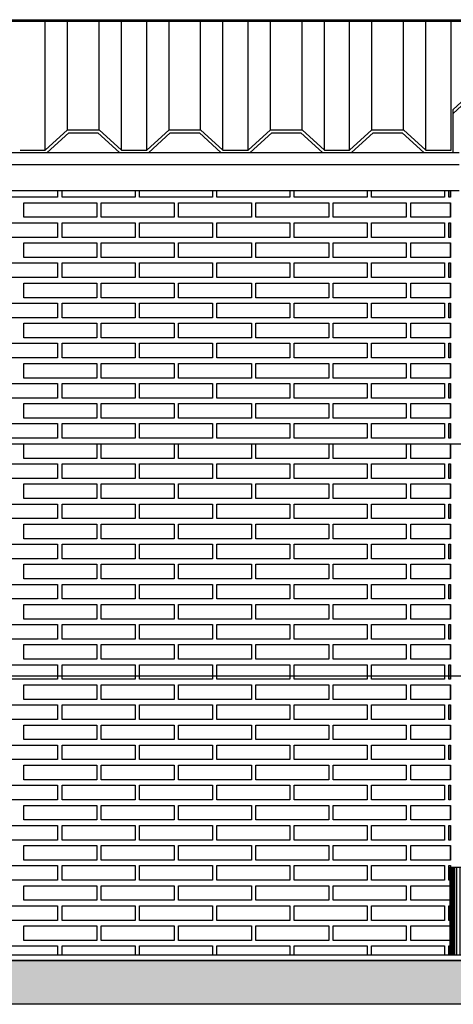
# Model space of a CAD drawing. Header units: millimetres. Extents: x 201 to 840, y 135 to 685.
# Tile 54 of 219: x 315.75 to 317.23, y 164.3 to 167.68. Entities that reach past the tile are written whole.
import ezdxf

# ---------------------------------------------------------------- set-up
doc = ezdxf.new("R2010")
doc.units = ezdxf.units.MM
doc.layers.add('001', color=1, linetype='Continuous', lineweight=5)
for name, color, linetype in [('01', 1, 'Continuous'), ('03', 3, 'Continuous'), ('04', 4, 'Continuous'), ('06', 5, 'Continuous'), ('10', 251, 'Continuous'), ('HACHT TIERRA', 252, 'Continuous'), ('Ladrillo visto', 250, 'Continuous'), ('LLAMADAS', 1, 'Continuous'), ('MAMPOST', 6, 'Continuous')]:
    doc.layers.add(name, color=color, linetype=linetype)
doc.styles.get("Standard").update_dxf_attribs({"font": 'arial.ttf'})
doc.dimstyles.new('05', dxfattribs={"dimscale": 0, "dimtxt": 0.09, "dimasz": 0.05, "dimexe": 0, "dimexo": 0, "dimgap": 0, "dimtad": 0, "dimzin": 0, "dimdsep": 46, "dimtxsty": 'Standard', "dimblk": 'OPEN90', "dimcen": 0.25, "dimclrd": 1, "dimclre": 1, "dimclrt": 3, "dimadec": 0, "dimazin": 0, "dimtfac": 1, "dimtofl": 0, "dimtmove": 2, "dimatfit": 3, "dimldrblk": 'BOXFILLED', "dimfxl": 1, "dimtolj": 1, "dimtzin": 0, "dimarcsym": 0})

# ---------------------------------------------------------------- blocks, each defined once
blk = doc.blocks.new('A$C649E087C')
at = {"layer": '03', "ltscale": 0.01}
for p, q in [((-0.15, 0), (-0.15, -0.3)), ((-0.15, 0), (0, 0)), ((0, 0), (0, -0.3))]:
    blk.add_line(p, q, dxfattribs=at)
at = {"layer": '10'}
for p, q in [((-0.1489, -0.3), (-0.1489, 0)), ((-0.1478, -0.3), (-0.1478, 0)), ((-0.1465, -0.3), (-0.1465, 0)), ((-0.1451, -0.3), (-0.1451, 0)), ((-0.1432, -0.3), (-0.1432, 0)), ((-0.1407, -0.3), (-0.1407, 0)), ((-0.1371, -0.3), (-0.1371, 0)), ((-0.1325, -0.3), (-0.1325, 0)), ((-0.1257, -0.3), (-0.1257, 0)), ((-0.115, -0.3), (-0.115, 0)), ((-0.0993, -0.3), (-0.0993, 0)), ((-0.075, 0), (-0.075, -0.3)), ((-0.0507, -0.3), (-0.0507, 0)), ((-0.035, -0.3), (-0.035, 0)), ((-0.0243, -0.3), (-0.0243, 0)), ((-0.0175, -0.3), (-0.0175, 0)), ((-0.0129, -0.3), (-0.0129, 0)), ((-0.0093, -0.3), (-0.0093, 0)), ((-0.0068, -0.3), (-0.0068, 0)), ((-0.0049, -0.3), (-0.0049, 0)), ((-0.0035, -0.3), (-0.0035, 0)), ((-0.0022, -0.3), (-0.0022, 0)), ((-0.0011, -0.3), (-0.0011, 0))]:
    blk.add_line(p, q, dxfattribs=at)
blk = doc.blocks.new('A$C4FCE6448')
at = {"layer": '01'}
for p, q in [((0.1551, 0), (9.6508, 0)), ((0.1551, -0.005), (9.6508, -0.005)), ((2.4406, -0.4476), (2.4406, -0.005)), ((2.5172, -0.3774), (2.5172, -0.005)), ((2.625, -0.3774), (2.625, -0.005)), ((2.7016, -0.4476), (2.7016, -0.005)), ((2.7881, -0.4476), (2.7881, -0.005)), ((2.8647, -0.3774), (2.8647, -0.005)), ((2.9724, -0.3774), (2.9724, -0.005)), ((3.049, -0.4476), (3.049, -0.005)), ((3.1355, -0.4476), (3.1355, -0.005)), ((3.2121, -0.3774), (3.2121, -0.005)), ((3.3199, -0.3774), (3.3199, -0.005)), ((3.3965, -0.4476), (3.3965, -0.005)), ((3.483, -0.4476), (3.483, -0.005)), ((3.5596, -0.3774), (3.5596, -0.005)), ((3.6674, -0.3774), (3.6674, -0.005)), ((3.744, -0.4476), (3.744, -0.005)), ((3.8305, -0.4476), (3.8305, -0.005))]:
    blk.add_line(p, q, dxfattribs=at)
at = {"layer": '03', "ltscale": 0.01}
for p, q in [((0.1551, -0.455), (3.8583, -0.455)), ((0.1551, -0.4967), (3.8583, -0.4967)), ((0.1551, -0.5854), (3.8583, -0.5854))]:
    blk.add_line(p, q, dxfattribs=at)
at = {"layer": '06', "color": 2}
for p, q in [((3.8305, -0.4476), (3.8305, -0.2436)), ((3.8372, -0.3075), (3.907, -0.2436)), ((3.8372, -0.3211), (3.9109, -0.2536)), ((3.8372, -0.455), (3.8372, -0.3075)), ((2.4406, -0.4476), (2.5172, -0.3774)), ((2.4474, -0.455), (2.5211, -0.3874)), ((2.5172, -0.3774), (2.625, -0.3774)), ((2.5211, -0.3874), (2.6211, -0.3874)), ((2.6948, -0.455), (2.6211, -0.3874)), ((2.7016, -0.4476), (2.625, -0.3774)), ((2.7881, -0.4476), (2.8647, -0.3774)), ((2.7948, -0.455), (2.8686, -0.3874)), ((2.8647, -0.3774), (2.9724, -0.3774)), ((2.8686, -0.3874), (2.9686, -0.3874)), ((3.0423, -0.455), (2.9686, -0.3874)), ((3.049, -0.4476), (2.9724, -0.3774)), ((3.1355, -0.4476), (3.2121, -0.3774)), ((3.1423, -0.455), (3.216, -0.3874)), ((3.2121, -0.3774), (3.3199, -0.3774)), ((3.216, -0.3874), (3.316, -0.3874)), ((3.3897, -0.455), (3.316, -0.3874)), ((3.3965, -0.4476), (3.3199, -0.3774)), ((3.483, -0.4476), (3.5596, -0.3774)), ((3.4897, -0.455), (3.5635, -0.3874)), ((3.5596, -0.3774), (3.6674, -0.3774)), ((3.5635, -0.3874), (3.6635, -0.3874)), ((3.7372, -0.455), (3.6635, -0.3874)), ((3.744, -0.4476), (3.6674, -0.3774)), ((2.3474, -0.455), (2.4474, -0.455)), ((2.3541, -0.4476), (2.4406, -0.4476)), ((2.6948, -0.455), (2.7948, -0.455)), ((2.7016, -0.4476), (2.7881, -0.4476)), ((3.0423, -0.455), (3.1423, -0.455)), ((3.049, -0.4476), (3.1355, -0.4476)), ((3.3897, -0.455), (3.4897, -0.455)), ((3.3965, -0.4476), (3.483, -0.4476)), ((3.7372, -0.455), (3.8372, -0.455)), ((3.744, -0.4476), (3.8305, -0.4476))]:
    blk.add_line(p, q, dxfattribs=at)
at = {"layer": 'MAMPOST'}
blk.add_line((0.1551, -0.455), (3.8583, -0.455), dxfattribs=at)

msp = doc.modelspace()

# ---------------------------------------------------------------- hatches: boundary and pattern name
at = {"layer": 'HACHT TIERRA', "ltscale": 0.01}
h = msp.add_hatch(color=256, dxfattribs=at)
h.dxf.hatch_style = 1
h.paths.add_polyline_path([(317.2647, 164.4549), (313.5441, 164.4549), (313.5434, 164.3049), (317.2647, 164.3049)])
h.paths.add_polyline_path([(323.046, 164.4549), (318.3147, 164.4549), (318.3147, 164.3049), (323.0461, 164.3049)])

# ---------------------------------------------------------------- linework, layer by layer
at = {"layer": '001'}
msp.add_line((313.5433, 164.4549), (317.2647, 164.4549), dxfattribs=at)
at = {"layer": '03'}
for points in [[(313.5433, 164.4549), (314.0433, 164.4749), (317.6497, 164.4749)], [(317.2647, 164.4549), (313.5433, 164.4549)]]:
    msp.add_lwpolyline(points, dxfattribs=at)
at = {"layer": '04'}
msp.add_lwpolyline([(318.3147, 164.4549), (323.046, 164.4549), (323.0461, 164.3049), (313.5434, 164.3049), (313.5441, 164.4549), (317.2647, 164.4549)], dxfattribs=at)
at = {"layer": 'Ladrillo visto', "color": 250, "ltscale": 0.01}
for p, q in [((317.2233, 167.095), (317.2233, 167.0718)), ((317.2233, 167.0529), (317.2233, 167.0029)), ((317.2233, 166.9841), (317.2233, 166.9341)), ((317.2233, 166.9152), (317.2233, 166.8652)), ((317.2233, 166.8464), (317.2233, 166.7964)), ((317.2233, 166.7774), (317.2233, 166.7274)), ((317.2233, 166.7087), (317.2233, 166.6587)), ((317.2233, 166.6397), (317.2233, 166.5897)), ((317.2233, 166.5709), (317.2233, 166.5209)), ((317.2233, 166.502), (317.2233, 166.452)), ((317.2233, 166.4332), (317.2233, 166.3832)), ((317.2233, 166.3643), (317.2233, 166.3143)), ((317.2233, 166.2955), (317.2233, 166.2455)), ((317.2233, 166.2265), (317.2233, 166.1765)), ((317.2233, 166.1577), (317.2233, 166.1077)), ((317.2233, 166.0888), (317.2233, 166.0388)), ((317.2233, 166.02), (317.2233, 165.97)), ((317.2233, 165.9511), (317.2233, 165.9011)), ((317.2233, 165.8823), (317.2233, 165.8323)), ((317.2233, 165.8133), (317.2233, 165.7633)), ((317.2233, 165.7445), (317.2233, 165.6945)), ((317.2233, 165.6756), (317.2233, 165.6256)), ((317.2233, 165.6068), (317.2233, 165.5568)), ((317.2233, 165.5379), (317.2233, 165.4879)), ((317.2233, 165.4691), (317.2233, 165.4191)), ((317.2233, 165.4001), (317.2233, 165.3501)), ((317.2233, 165.3313), (317.2233, 165.2813)), ((317.2233, 165.2624), (317.2233, 165.2124)), ((317.2233, 165.1936), (317.2233, 165.1436)), ((317.2233, 165.1247), (317.2233, 165.0747)), ((317.2233, 165.0559), (317.2233, 165.0059)), ((317.2233, 164.9869), (317.2233, 164.9369)), ((317.2233, 164.9181), (317.2233, 164.8681)), ((317.2233, 164.8492), (317.2233, 164.7992)), ((317.2233, 164.7804), (317.2233, 164.7304)), ((317.2233, 164.7115), (317.2233, 164.6615)), ((317.2233, 164.6427), (317.2233, 164.5927)), ((317.2233, 164.5738), (317.2233, 164.5238)), ((317.2233, 164.505), (317.2233, 164.4749))]:
    msp.add_line(p, q, dxfattribs=at)
at = {"layer": 'Ladrillo visto', "color": 250}
for p, q in [((317.2233, 167.0718), (317.2233, 167.095)), ((317.2233, 167.0029), (317.2233, 167.0529)), ((317.2233, 166.9341), (317.2233, 166.9841)), ((317.2233, 166.8652), (317.2233, 166.9152)), ((317.2233, 166.7964), (317.2233, 166.8464)), ((317.2233, 166.7274), (317.2233, 166.7774)), ((317.2233, 166.6587), (317.2233, 166.7087)), ((317.2233, 166.5897), (317.2233, 166.6397)), ((317.2233, 166.5209), (317.2233, 166.5709)), ((317.2233, 166.452), (317.2233, 166.502)), ((317.2233, 166.3832), (317.2233, 166.4332)), ((317.2233, 166.3143), (317.2233, 166.3643)), ((317.2233, 166.2455), (317.2233, 166.2955)), ((317.2233, 166.1765), (317.2233, 166.2265)), ((317.2233, 166.1077), (317.2233, 166.1577)), ((317.2233, 166.0388), (317.2233, 166.0888)), ((317.2233, 165.97), (317.2233, 166.02)), ((317.2233, 165.9011), (317.2233, 165.9511)), ((317.2233, 165.8323), (317.2233, 165.8823)), ((317.2233, 165.7633), (317.2233, 165.8133)), ((317.2233, 165.6945), (317.2233, 165.7445)), ((317.2233, 165.6256), (317.2233, 165.6756)), ((317.2233, 165.5568), (317.2233, 165.6068)), ((317.2233, 165.4879), (317.2233, 165.5379)), ((317.2233, 165.4191), (317.2233, 165.4691)), ((317.2233, 165.3501), (317.2233, 165.4001)), ((317.2233, 165.2813), (317.2233, 165.3313)), ((317.2233, 165.2124), (317.2233, 165.2624)), ((317.2233, 165.1436), (317.2233, 165.1936)), ((317.2233, 165.0747), (317.2233, 165.1247)), ((317.2233, 165.0059), (317.2233, 165.0559)), ((317.2233, 164.9369), (317.2233, 164.9869)), ((317.2233, 164.8681), (317.2233, 164.9181)), ((317.2233, 164.7992), (317.2233, 164.8492)), ((317.2233, 164.7304), (317.2233, 164.7804)), ((317.2233, 164.6615), (317.2233, 164.7115)), ((317.2233, 164.5927), (317.2233, 164.6427)), ((317.2233, 164.5238), (317.2233, 164.5738)), ((317.2233, 164.4749), (317.2233, 164.505))]:
    msp.add_line(p, q, dxfattribs=at)
at = {"layer": 'Ladrillo visto', "color": 250, "linetype": 'Continuous', "ltscale": 0.1}
for points in [[(315.8783, 167.095), (315.8783, 167.0718), (315.6283, 167.0718), (315.6283, 167.095)], [(316.1433, 167.095), (316.1433, 167.0718), (315.8933, 167.0718), (315.8933, 167.095)], [(316.4083, 167.095), (316.4083, 167.0718), (316.1583, 167.0718), (316.1583, 167.095)], [(316.6733, 167.095), (316.6733, 167.0718), (316.4233, 167.0718), (316.4233, 167.095)], [(316.9383, 167.095), (316.9383, 167.0718), (316.6883, 167.0718), (316.6883, 167.095)], [(317.2033, 167.095), (317.2033, 167.0718), (316.9533, 167.0718), (316.9533, 167.095)], [(317.2233, 167.0718), (317.2183, 167.0718), (317.2183, 167.095)], [(317.2233, 167.0029), (317.0874, 167.0029), (317.0874, 167.0529), (317.2233, 167.0529)], [(317.2233, 167.0029), (317.0874, 167.0029), (317.0874, 167.0529), (317.2233, 167.0529)], [(317.2233, 166.9341), (317.2183, 166.9341), (317.2183, 166.9841), (317.2233, 166.9841)], [(317.2233, 166.8652), (317.0874, 166.8652), (317.0874, 166.9152), (317.2233, 166.9152)], [(317.2233, 166.8652), (317.0874, 166.8652), (317.0874, 166.9152), (317.2233, 166.9152)], [(317.2233, 166.7964), (317.2183, 166.7964), (317.2183, 166.8464), (317.2233, 166.8464)], [(317.2233, 166.7274), (317.0874, 166.7274), (317.0874, 166.7774), (317.2233, 166.7774)], [(317.2233, 166.7274), (317.0874, 166.7274), (317.0874, 166.7774), (317.2233, 166.7774)], [(317.2233, 166.6587), (317.2183, 166.6587), (317.2183, 166.7087), (317.2233, 166.7087)], [(317.2233, 166.5897), (317.0874, 166.5897), (317.0874, 166.6397), (317.2233, 166.6397)], [(317.2233, 166.5897), (317.0874, 166.5897), (317.0874, 166.6397), (317.2233, 166.6397)], [(317.2233, 166.5209), (317.2183, 166.5209), (317.2183, 166.5709), (317.2233, 166.5709)], [(317.2233, 166.452), (317.0874, 166.452), (317.0874, 166.502), (317.2233, 166.502)], [(317.2233, 166.452), (317.0874, 166.452), (317.0874, 166.502), (317.2233, 166.502)], [(317.2233, 166.3832), (317.2183, 166.3832), (317.2183, 166.4332), (317.2233, 166.4332)], [(317.2233, 166.3143), (317.0874, 166.3143), (317.0874, 166.3643), (317.2233, 166.3643)], [(317.2233, 166.3143), (317.0874, 166.3143), (317.0874, 166.3643), (317.2233, 166.3643)], [(317.2233, 166.2455), (317.2183, 166.2455), (317.2183, 166.2955), (317.2233, 166.2955)], [(317.2233, 166.1765), (317.0874, 166.1765), (317.0874, 166.2265), (317.2233, 166.2265)], [(317.2233, 166.1765), (317.0874, 166.1765), (317.0874, 166.2265), (317.2233, 166.2265)], [(317.2233, 166.1077), (317.2183, 166.1077), (317.2183, 166.1577), (317.2233, 166.1577)], [(317.2233, 166.0388), (317.0874, 166.0388), (317.0874, 166.0888), (317.2233, 166.0888)], [(317.2233, 166.0388), (317.0874, 166.0388), (317.0874, 166.0888), (317.2233, 166.0888)], [(317.2233, 165.97), (317.2183, 165.97), (317.2183, 166.02), (317.2233, 166.02)], [(317.2233, 165.9011), (317.0874, 165.9011), (317.0874, 165.9511), (317.2233, 165.9511)], [(317.2233, 165.9011), (317.0874, 165.9011), (317.0874, 165.9511), (317.2233, 165.9511)], [(317.2233, 165.8323), (317.2183, 165.8323), (317.2183, 165.8823), (317.2233, 165.8823)], [(317.2233, 165.7633), (317.0874, 165.7633), (317.0874, 165.8133), (317.2233, 165.8133)], [(317.2233, 165.7633), (317.0874, 165.7633), (317.0874, 165.8133), (317.2233, 165.8133)], [(317.2233, 165.6945), (317.2183, 165.6945), (317.2183, 165.7445), (317.2233, 165.7445)], [(317.2233, 165.6256), (317.0874, 165.6256), (317.0874, 165.6756), (317.2233, 165.6756)], [(317.2233, 165.6256), (317.0874, 165.6256), (317.0874, 165.6756), (317.2233, 165.6756)], [(317.2233, 165.5568), (317.2183, 165.5568), (317.2183, 165.6068), (317.2233, 165.6068)], [(317.2233, 165.4879), (317.0874, 165.4879), (317.0874, 165.5379), (317.2233, 165.5379)], [(317.2233, 165.4879), (317.0874, 165.4879), (317.0874, 165.5379), (317.2233, 165.5379)], [(317.2233, 165.4191), (317.2183, 165.4191), (317.2183, 165.4691), (317.2233, 165.4691)], [(317.2233, 165.3501), (317.0874, 165.3501), (317.0874, 165.4001), (317.2233, 165.4001)], [(317.2233, 165.3501), (317.0874, 165.3501), (317.0874, 165.4001), (317.2233, 165.4001)], [(317.2233, 165.2813), (317.2183, 165.2813), (317.2183, 165.3313), (317.2233, 165.3313)], [(317.2233, 165.2124), (317.0874, 165.2124), (317.0874, 165.2624), (317.2233, 165.2624)], [(317.2233, 165.2124), (317.0874, 165.2124), (317.0874, 165.2624), (317.2233, 165.2624)], [(317.2233, 165.1436), (317.2183, 165.1436), (317.2183, 165.1936), (317.2233, 165.1936)], [(317.2233, 165.0747), (317.0874, 165.0747), (317.0874, 165.1247), (317.2233, 165.1247)], [(317.2233, 165.0747), (317.0874, 165.0747), (317.0874, 165.1247), (317.2233, 165.1247)], [(317.2233, 165.0059), (317.2183, 165.0059), (317.2183, 165.0559), (317.2233, 165.0559)], [(317.2233, 164.9369), (317.0874, 164.9369), (317.0874, 164.9869), (317.2233, 164.9869)], [(317.2233, 164.9369), (317.0874, 164.9369), (317.0874, 164.9869), (317.2233, 164.9869)], [(317.2233, 164.8681), (317.2183, 164.8681), (317.2183, 164.9181), (317.2233, 164.9181)], [(317.2233, 164.7992), (317.0874, 164.7992), (317.0874, 164.8492), (317.2233, 164.8492)], [(317.2233, 164.7992), (317.0874, 164.7992), (317.0874, 164.8492), (317.2233, 164.8492)], [(317.2233, 164.7304), (317.2183, 164.7304), (317.2183, 164.7804), (317.2233, 164.7804)], [(317.2233, 164.6615), (317.0874, 164.6615), (317.0874, 164.7115), (317.2233, 164.7115)], [(317.2233, 164.6615), (317.0874, 164.6615), (317.0874, 164.7115), (317.2233, 164.7115)], [(317.2233, 164.5927), (317.2183, 164.5927), (317.2183, 164.6427), (317.2233, 164.6427)], [(317.2233, 164.5238), (317.0874, 164.5238), (317.0874, 164.5738), (317.2233, 164.5738)], [(317.2233, 164.5238), (317.0874, 164.5238), (317.0874, 164.5738), (317.2233, 164.5738)], [(315.6283, 164.4749), (315.6283, 164.505), (315.8783, 164.505), (315.8783, 164.4749)], [(315.8933, 164.4749), (315.8933, 164.505), (316.1433, 164.505), (316.1433, 164.4749)], [(316.1583, 164.4749), (316.1583, 164.505), (316.4083, 164.505), (316.4083, 164.4749)], [(316.4233, 164.4749), (316.4233, 164.505), (316.6733, 164.505), (316.6733, 164.4749)], [(316.6883, 164.4749), (316.6883, 164.505), (316.9383, 164.505), (316.9383, 164.4749)], [(316.9533, 164.4749), (316.9533, 164.505), (317.2033, 164.505), (317.2033, 164.4749)], [(317.2183, 164.4749), (317.2183, 164.505), (317.2233, 164.505)]]:
    msp.add_lwpolyline(points, dxfattribs=at)
for points in [[(316.0124, 167.0029), (315.7624, 167.0029), (315.7624, 167.0529), (316.0124, 167.0529)], [(316.0124, 167.0029), (315.7624, 167.0029), (315.7624, 167.0529), (316.0124, 167.0529)], [(316.2774, 167.0029), (316.0274, 167.0029), (316.0274, 167.0529), (316.2774, 167.0529)], [(316.2774, 167.0029), (316.0274, 167.0029), (316.0274, 167.0529), (316.2774, 167.0529)], [(316.5424, 167.0029), (316.2924, 167.0029), (316.2924, 167.0529), (316.5424, 167.0529)], [(316.5424, 167.0029), (316.2924, 167.0029), (316.2924, 167.0529), (316.5424, 167.0529)], [(316.8074, 167.0029), (316.5574, 167.0029), (316.5574, 167.0529), (316.8074, 167.0529)], [(316.8074, 167.0029), (316.5574, 167.0029), (316.5574, 167.0529), (316.8074, 167.0529)], [(317.0724, 167.0029), (316.8224, 167.0029), (316.8224, 167.0529), (317.0724, 167.0529)], [(317.0724, 167.0029), (316.8224, 167.0029), (316.8224, 167.0529), (317.0724, 167.0529)], [(315.8783, 166.9341), (315.6283, 166.9341), (315.6283, 166.9841), (315.8783, 166.9841)], [(316.1433, 166.9341), (315.8933, 166.9341), (315.8933, 166.9841), (316.1433, 166.9841)], [(316.4083, 166.9341), (316.1583, 166.9341), (316.1583, 166.9841), (316.4083, 166.9841)], [(316.6733, 166.9341), (316.4233, 166.9341), (316.4233, 166.9841), (316.6733, 166.9841)], [(316.9383, 166.9341), (316.6883, 166.9341), (316.6883, 166.9841), (316.9383, 166.9841)], [(317.2033, 166.9341), (316.9533, 166.9341), (316.9533, 166.9841), (317.2033, 166.9841)], [(316.0124, 166.8652), (315.7624, 166.8652), (315.7624, 166.9152), (316.0124, 166.9152)], [(316.0124, 166.8652), (315.7624, 166.8652), (315.7624, 166.9152), (316.0124, 166.9152)], [(316.2774, 166.8652), (316.0274, 166.8652), (316.0274, 166.9152), (316.2774, 166.9152)], [(316.2774, 166.8652), (316.0274, 166.8652), (316.0274, 166.9152), (316.2774, 166.9152)], [(316.5424, 166.8652), (316.2924, 166.8652), (316.2924, 166.9152), (316.5424, 166.9152)], [(316.5424, 166.8652), (316.2924, 166.8652), (316.2924, 166.9152), (316.5424, 166.9152)], [(316.8074, 166.8652), (316.5574, 166.8652), (316.5574, 166.9152), (316.8074, 166.9152)], [(316.8074, 166.8652), (316.5574, 166.8652), (316.5574, 166.9152), (316.8074, 166.9152)], [(317.0724, 166.8652), (316.8224, 166.8652), (316.8224, 166.9152), (317.0724, 166.9152)], [(317.0724, 166.8652), (316.8224, 166.8652), (316.8224, 166.9152), (317.0724, 166.9152)], [(315.8783, 166.7964), (315.6283, 166.7964), (315.6283, 166.8464), (315.8783, 166.8464)], [(316.1433, 166.7964), (315.8933, 166.7964), (315.8933, 166.8464), (316.1433, 166.8464)], [(316.4083, 166.7964), (316.1583, 166.7964), (316.1583, 166.8464), (316.4083, 166.8464)], [(316.6733, 166.7964), (316.4233, 166.7964), (316.4233, 166.8464), (316.6733, 166.8464)], [(316.9383, 166.7964), (316.6883, 166.7964), (316.6883, 166.8464), (316.9383, 166.8464)], [(317.2033, 166.7964), (316.9533, 166.7964), (316.9533, 166.8464), (317.2033, 166.8464)], [(316.0124, 166.7274), (315.7624, 166.7274), (315.7624, 166.7774), (316.0124, 166.7774)], [(316.0124, 166.7274), (315.7624, 166.7274), (315.7624, 166.7774), (316.0124, 166.7774)], [(316.2774, 166.7274), (316.0274, 166.7274), (316.0274, 166.7774), (316.2774, 166.7774)], [(316.2774, 166.7274), (316.0274, 166.7274), (316.0274, 166.7774), (316.2774, 166.7774)], [(316.5424, 166.7274), (316.2924, 166.7274), (316.2924, 166.7774), (316.5424, 166.7774)], [(316.5424, 166.7274), (316.2924, 166.7274), (316.2924, 166.7774), (316.5424, 166.7774)], [(316.8074, 166.7274), (316.5574, 166.7274), (316.5574, 166.7774), (316.8074, 166.7774)], [(316.8074, 166.7274), (316.5574, 166.7274), (316.5574, 166.7774), (316.8074, 166.7774)], [(317.0724, 166.7274), (316.8224, 166.7274), (316.8224, 166.7774), (317.0724, 166.7774)], [(317.0724, 166.7274), (316.8224, 166.7274), (316.8224, 166.7774), (317.0724, 166.7774)], [(315.8783, 166.6587), (315.6283, 166.6587), (315.6283, 166.7087), (315.8783, 166.7087)], [(316.1433, 166.6587), (315.8933, 166.6587), (315.8933, 166.7087), (316.1433, 166.7087)], [(316.4083, 166.6587), (316.1583, 166.6587), (316.1583, 166.7087), (316.4083, 166.7087)], [(316.6733, 166.6587), (316.4233, 166.6587), (316.4233, 166.7087), (316.6733, 166.7087)], [(316.9383, 166.6587), (316.6883, 166.6587), (316.6883, 166.7087), (316.9383, 166.7087)], [(317.2033, 166.6587), (316.9533, 166.6587), (316.9533, 166.7087), (317.2033, 166.7087)], [(316.0124, 166.5897), (315.7624, 166.5897), (315.7624, 166.6397), (316.0124, 166.6397)], [(316.0124, 166.5897), (315.7624, 166.5897), (315.7624, 166.6397), (316.0124, 166.6397)], [(316.2774, 166.5897), (316.0274, 166.5897), (316.0274, 166.6397), (316.2774, 166.6397)], [(316.2774, 166.5897), (316.0274, 166.5897), (316.0274, 166.6397), (316.2774, 166.6397)], [(316.5424, 166.5897), (316.2924, 166.5897), (316.2924, 166.6397), (316.5424, 166.6397)], [(316.5424, 166.5897), (316.2924, 166.5897), (316.2924, 166.6397), (316.5424, 166.6397)], [(316.8074, 166.5897), (316.5574, 166.5897), (316.5574, 166.6397), (316.8074, 166.6397)], [(316.8074, 166.5897), (316.5574, 166.5897), (316.5574, 166.6397), (316.8074, 166.6397)], [(317.0724, 166.5897), (316.8224, 166.5897), (316.8224, 166.6397), (317.0724, 166.6397)], [(317.0724, 166.5897), (316.8224, 166.5897), (316.8224, 166.6397), (317.0724, 166.6397)], [(315.8783, 166.5209), (315.6283, 166.5209), (315.6283, 166.5709), (315.8783, 166.5709)], [(316.1433, 166.5209), (315.8933, 166.5209), (315.8933, 166.5709), (316.1433, 166.5709)], [(316.4083, 166.5209), (316.1583, 166.5209), (316.1583, 166.5709), (316.4083, 166.5709)], [(316.6733, 166.5209), (316.4233, 166.5209), (316.4233, 166.5709), (316.6733, 166.5709)], [(316.9383, 166.5209), (316.6883, 166.5209), (316.6883, 166.5709), (316.9383, 166.5709)], [(317.2033, 166.5209), (316.9533, 166.5209), (316.9533, 166.5709), (317.2033, 166.5709)], [(316.0124, 166.452), (315.7624, 166.452), (315.7624, 166.502), (316.0124, 166.502)], [(316.0124, 166.452), (315.7624, 166.452), (315.7624, 166.502), (316.0124, 166.502)], [(316.2774, 166.452), (316.0274, 166.452), (316.0274, 166.502), (316.2774, 166.502)], [(316.2774, 166.452), (316.0274, 166.452), (316.0274, 166.502), (316.2774, 166.502)], [(316.5424, 166.452), (316.2924, 166.452), (316.2924, 166.502), (316.5424, 166.502)], [(316.5424, 166.452), (316.2924, 166.452), (316.2924, 166.502), (316.5424, 166.502)], [(316.8074, 166.452), (316.5574, 166.452), (316.5574, 166.502), (316.8074, 166.502)], [(316.8074, 166.452), (316.5574, 166.452), (316.5574, 166.502), (316.8074, 166.502)], [(317.0724, 166.452), (316.8224, 166.452), (316.8224, 166.502), (317.0724, 166.502)], [(317.0724, 166.452), (316.8224, 166.452), (316.8224, 166.502), (317.0724, 166.502)], [(315.8783, 166.3832), (315.6283, 166.3832), (315.6283, 166.4332), (315.8783, 166.4332)], [(316.1433, 166.3832), (315.8933, 166.3832), (315.8933, 166.4332), (316.1433, 166.4332)], [(316.4083, 166.3832), (316.1583, 166.3832), (316.1583, 166.4332), (316.4083, 166.4332)], [(316.6733, 166.3832), (316.4233, 166.3832), (316.4233, 166.4332), (316.6733, 166.4332)], [(316.9383, 166.3832), (316.6883, 166.3832), (316.6883, 166.4332), (316.9383, 166.4332)], [(317.2033, 166.3832), (316.9533, 166.3832), (316.9533, 166.4332), (317.2033, 166.4332)], [(316.0124, 166.3143), (315.7624, 166.3143), (315.7624, 166.3643), (316.0124, 166.3643)], [(316.0124, 166.3143), (315.7624, 166.3143), (315.7624, 166.3643), (316.0124, 166.3643)], [(316.2774, 166.3143), (316.0274, 166.3143), (316.0274, 166.3643), (316.2774, 166.3643)], [(316.2774, 166.3143), (316.0274, 166.3143), (316.0274, 166.3643), (316.2774, 166.3643)], [(316.5424, 166.3143), (316.2924, 166.3143), (316.2924, 166.3643), (316.5424, 166.3643)], [(316.5424, 166.3143), (316.2924, 166.3143), (316.2924, 166.3643), (316.5424, 166.3643)], [(316.8074, 166.3143), (316.5574, 166.3143), (316.5574, 166.3643), (316.8074, 166.3643)], [(316.8074, 166.3143), (316.5574, 166.3143), (316.5574, 166.3643), (316.8074, 166.3643)], [(317.0724, 166.3143), (316.8224, 166.3143), (316.8224, 166.3643), (317.0724, 166.3643)], [(317.0724, 166.3143), (316.8224, 166.3143), (316.8224, 166.3643), (317.0724, 166.3643)], [(315.8783, 166.2455), (315.6283, 166.2455), (315.6283, 166.2955), (315.8783, 166.2955)], [(316.1433, 166.2455), (315.8933, 166.2455), (315.8933, 166.2955), (316.1433, 166.2955)], [(316.4083, 166.2455), (316.1583, 166.2455), (316.1583, 166.2955), (316.4083, 166.2955)], [(316.6733, 166.2455), (316.4233, 166.2455), (316.4233, 166.2955), (316.6733, 166.2955)], [(316.9383, 166.2455), (316.6883, 166.2455), (316.6883, 166.2955), (316.9383, 166.2955)], [(317.2033, 166.2455), (316.9533, 166.2455), (316.9533, 166.2955), (317.2033, 166.2955)], [(316.0124, 166.1765), (315.7624, 166.1765), (315.7624, 166.2265), (316.0124, 166.2265)], [(316.0124, 166.1765), (315.7624, 166.1765), (315.7624, 166.2265), (316.0124, 166.2265)], [(316.2774, 166.1765), (316.0274, 166.1765), (316.0274, 166.2265), (316.2774, 166.2265)], [(316.2774, 166.1765), (316.0274, 166.1765), (316.0274, 166.2265), (316.2774, 166.2265)], [(316.5424, 166.1765), (316.2924, 166.1765), (316.2924, 166.2265), (316.5424, 166.2265)], [(316.5424, 166.1765), (316.2924, 166.1765), (316.2924, 166.2265), (316.5424, 166.2265)], [(316.8074, 166.1765), (316.5574, 166.1765), (316.5574, 166.2265), (316.8074, 166.2265)], [(316.8074, 166.1765), (316.5574, 166.1765), (316.5574, 166.2265), (316.8074, 166.2265)], [(317.0724, 166.1765), (316.8224, 166.1765), (316.8224, 166.2265), (317.0724, 166.2265)], [(317.0724, 166.1765), (316.8224, 166.1765), (316.8224, 166.2265), (317.0724, 166.2265)], [(315.8783, 166.1077), (315.6283, 166.1077), (315.6283, 166.1577), (315.8783, 166.1577)], [(316.1433, 166.1077), (315.8933, 166.1077), (315.8933, 166.1577), (316.1433, 166.1577)], [(316.4083, 166.1077), (316.1583, 166.1077), (316.1583, 166.1577), (316.4083, 166.1577)], [(316.6733, 166.1077), (316.4233, 166.1077), (316.4233, 166.1577), (316.6733, 166.1577)], [(316.9383, 166.1077), (316.6883, 166.1077), (316.6883, 166.1577), (316.9383, 166.1577)], [(317.2033, 166.1077), (316.9533, 166.1077), (316.9533, 166.1577), (317.2033, 166.1577)], [(316.0124, 166.0388), (315.7624, 166.0388), (315.7624, 166.0888), (316.0124, 166.0888)], [(316.0124, 166.0388), (315.7624, 166.0388), (315.7624, 166.0888), (316.0124, 166.0888)], [(316.2774, 166.0388), (316.0274, 166.0388), (316.0274, 166.0888), (316.2774, 166.0888)], [(316.2774, 166.0388), (316.0274, 166.0388), (316.0274, 166.0888), (316.2774, 166.0888)], [(316.5424, 166.0388), (316.2924, 166.0388), (316.2924, 166.0888), (316.5424, 166.0888)], [(316.5424, 166.0388), (316.2924, 166.0388), (316.2924, 166.0888), (316.5424, 166.0888)], [(316.8074, 166.0388), (316.5574, 166.0388), (316.5574, 166.0888), (316.8074, 166.0888)], [(316.8074, 166.0388), (316.5574, 166.0388), (316.5574, 166.0888), (316.8074, 166.0888)], [(317.0724, 166.0388), (316.8224, 166.0388), (316.8224, 166.0888), (317.0724, 166.0888)], [(317.0724, 166.0388), (316.8224, 166.0388), (316.8224, 166.0888), (317.0724, 166.0888)], [(315.8783, 165.97), (315.6283, 165.97), (315.6283, 166.02), (315.8783, 166.02)], [(316.1433, 165.97), (315.8933, 165.97), (315.8933, 166.02), (316.1433, 166.02)], [(316.4083, 165.97), (316.1583, 165.97), (316.1583, 166.02), (316.4083, 166.02)], [(316.6733, 165.97), (316.4233, 165.97), (316.4233, 166.02), (316.6733, 166.02)], [(316.9383, 165.97), (316.6883, 165.97), (316.6883, 166.02), (316.9383, 166.02)], [(317.2033, 165.97), (316.9533, 165.97), (316.9533, 166.02), (317.2033, 166.02)], [(316.0124, 165.9011), (315.7624, 165.9011), (315.7624, 165.9511), (316.0124, 165.9511)], [(316.0124, 165.9011), (315.7624, 165.9011), (315.7624, 165.9511), (316.0124, 165.9511)], [(316.2774, 165.9011), (316.0274, 165.9011), (316.0274, 165.9511), (316.2774, 165.9511)], [(316.2774, 165.9011), (316.0274, 165.9011), (316.0274, 165.9511), (316.2774, 165.9511)], [(316.5424, 165.9011), (316.2924, 165.9011), (316.2924, 165.9511), (316.5424, 165.9511)], [(316.5424, 165.9011), (316.2924, 165.9011), (316.2924, 165.9511), (316.5424, 165.9511)], [(316.8074, 165.9011), (316.5574, 165.9011), (316.5574, 165.9511), (316.8074, 165.9511)], [(316.8074, 165.9011), (316.5574, 165.9011), (316.5574, 165.9511), (316.8074, 165.9511)], [(317.0724, 165.9011), (316.8224, 165.9011), (316.8224, 165.9511), (317.0724, 165.9511)], [(317.0724, 165.9011), (316.8224, 165.9011), (316.8224, 165.9511), (317.0724, 165.9511)], [(315.8783, 165.8323), (315.6283, 165.8323), (315.6283, 165.8823), (315.8783, 165.8823)], [(316.1433, 165.8323), (315.8933, 165.8323), (315.8933, 165.8823), (316.1433, 165.8823)], [(316.4083, 165.8323), (316.1583, 165.8323), (316.1583, 165.8823), (316.4083, 165.8823)], [(316.6733, 165.8323), (316.4233, 165.8323), (316.4233, 165.8823), (316.6733, 165.8823)], [(316.9383, 165.8323), (316.6883, 165.8323), (316.6883, 165.8823), (316.9383, 165.8823)], [(317.2033, 165.8323), (316.9533, 165.8323), (316.9533, 165.8823), (317.2033, 165.8823)], [(316.0124, 165.7633), (315.7624, 165.7633), (315.7624, 165.8133), (316.0124, 165.8133)], [(316.0124, 165.7633), (315.7624, 165.7633), (315.7624, 165.8133), (316.0124, 165.8133)], [(316.2774, 165.7633), (316.0274, 165.7633), (316.0274, 165.8133), (316.2774, 165.8133)], [(316.2774, 165.7633), (316.0274, 165.7633), (316.0274, 165.8133), (316.2774, 165.8133)], [(316.5424, 165.7633), (316.2924, 165.7633), (316.2924, 165.8133), (316.5424, 165.8133)], [(316.5424, 165.7633), (316.2924, 165.7633), (316.2924, 165.8133), (316.5424, 165.8133)], [(316.8074, 165.7633), (316.5574, 165.7633), (316.5574, 165.8133), (316.8074, 165.8133)], [(316.8074, 165.7633), (316.5574, 165.7633), (316.5574, 165.8133), (316.8074, 165.8133)], [(317.0724, 165.7633), (316.8224, 165.7633), (316.8224, 165.8133), (317.0724, 165.8133)], [(317.0724, 165.7633), (316.8224, 165.7633), (316.8224, 165.8133), (317.0724, 165.8133)], [(315.8783, 165.6945), (315.6283, 165.6945), (315.6283, 165.7445), (315.8783, 165.7445)], [(316.1433, 165.6945), (315.8933, 165.6945), (315.8933, 165.7445), (316.1433, 165.7445)], [(316.4083, 165.6945), (316.1583, 165.6945), (316.1583, 165.7445), (316.4083, 165.7445)], [(316.6733, 165.6945), (316.4233, 165.6945), (316.4233, 165.7445), (316.6733, 165.7445)], [(316.9383, 165.6945), (316.6883, 165.6945), (316.6883, 165.7445), (316.9383, 165.7445)], [(317.2033, 165.6945), (316.9533, 165.6945), (316.9533, 165.7445), (317.2033, 165.7445)], [(316.0124, 165.6256), (315.7624, 165.6256), (315.7624, 165.6756), (316.0124, 165.6756)], [(316.0124, 165.6256), (315.7624, 165.6256), (315.7624, 165.6756), (316.0124, 165.6756)], [(316.2774, 165.6256), (316.0274, 165.6256), (316.0274, 165.6756), (316.2774, 165.6756)], [(316.2774, 165.6256), (316.0274, 165.6256), (316.0274, 165.6756), (316.2774, 165.6756)], [(316.5424, 165.6256), (316.2924, 165.6256), (316.2924, 165.6756), (316.5424, 165.6756)], [(316.5424, 165.6256), (316.2924, 165.6256), (316.2924, 165.6756), (316.5424, 165.6756)], [(316.8074, 165.6256), (316.5574, 165.6256), (316.5574, 165.6756), (316.8074, 165.6756)], [(316.8074, 165.6256), (316.5574, 165.6256), (316.5574, 165.6756), (316.8074, 165.6756)], [(317.0724, 165.6256), (316.8224, 165.6256), (316.8224, 165.6756), (317.0724, 165.6756)], [(317.0724, 165.6256), (316.8224, 165.6256), (316.8224, 165.6756), (317.0724, 165.6756)], [(315.8783, 165.5568), (315.6283, 165.5568), (315.6283, 165.6068), (315.8783, 165.6068)], [(316.1433, 165.5568), (315.8933, 165.5568), (315.8933, 165.6068), (316.1433, 165.6068)], [(316.4083, 165.5568), (316.1583, 165.5568), (316.1583, 165.6068), (316.4083, 165.6068)], [(316.6733, 165.5568), (316.4233, 165.5568), (316.4233, 165.6068), (316.6733, 165.6068)], [(316.9383, 165.5568), (316.6883, 165.5568), (316.6883, 165.6068), (316.9383, 165.6068)], [(317.2033, 165.5568), (316.9533, 165.5568), (316.9533, 165.6068), (317.2033, 165.6068)], [(316.0124, 165.4879), (315.7624, 165.4879), (315.7624, 165.5379), (316.0124, 165.5379)], [(316.0124, 165.4879), (315.7624, 165.4879), (315.7624, 165.5379), (316.0124, 165.5379)], [(316.2774, 165.4879), (316.0274, 165.4879), (316.0274, 165.5379), (316.2774, 165.5379)], [(316.2774, 165.4879), (316.0274, 165.4879), (316.0274, 165.5379), (316.2774, 165.5379)], [(316.5424, 165.4879), (316.2924, 165.4879), (316.2924, 165.5379), (316.5424, 165.5379)], [(316.5424, 165.4879), (316.2924, 165.4879), (316.2924, 165.5379), (316.5424, 165.5379)], [(316.8074, 165.4879), (316.5574, 165.4879), (316.5574, 165.5379), (316.8074, 165.5379)], [(316.8074, 165.4879), (316.5574, 165.4879), (316.5574, 165.5379), (316.8074, 165.5379)], [(317.0724, 165.4879), (316.8224, 165.4879), (316.8224, 165.5379), (317.0724, 165.5379)], [(317.0724, 165.4879), (316.8224, 165.4879), (316.8224, 165.5379), (317.0724, 165.5379)], [(315.8783, 165.4191), (315.6283, 165.4191), (315.6283, 165.4691), (315.8783, 165.4691)], [(316.1433, 165.4191), (315.8933, 165.4191), (315.8933, 165.4691), (316.1433, 165.4691)], [(316.4083, 165.4191), (316.1583, 165.4191), (316.1583, 165.4691), (316.4083, 165.4691)], [(316.6733, 165.4191), (316.4233, 165.4191), (316.4233, 165.4691), (316.6733, 165.4691)], [(316.9383, 165.4191), (316.6883, 165.4191), (316.6883, 165.4691), (316.9383, 165.4691)], [(317.2033, 165.4191), (316.9533, 165.4191), (316.9533, 165.4691), (317.2033, 165.4691)], [(316.0124, 165.3501), (315.7624, 165.3501), (315.7624, 165.4001), (316.0124, 165.4001)], [(316.0124, 165.3501), (315.7624, 165.3501), (315.7624, 165.4001), (316.0124, 165.4001)], [(316.2774, 165.3501), (316.0274, 165.3501), (316.0274, 165.4001), (316.2774, 165.4001)], [(316.2774, 165.3501), (316.0274, 165.3501), (316.0274, 165.4001), (316.2774, 165.4001)], [(316.5424, 165.3501), (316.2924, 165.3501), (316.2924, 165.4001), (316.5424, 165.4001)], [(316.5424, 165.3501), (316.2924, 165.3501), (316.2924, 165.4001), (316.5424, 165.4001)], [(316.8074, 165.3501), (316.5574, 165.3501), (316.5574, 165.4001), (316.8074, 165.4001)], [(316.8074, 165.3501), (316.5574, 165.3501), (316.5574, 165.4001), (316.8074, 165.4001)], [(317.0724, 165.3501), (316.8224, 165.3501), (316.8224, 165.4001), (317.0724, 165.4001)], [(317.0724, 165.3501), (316.8224, 165.3501), (316.8224, 165.4001), (317.0724, 165.4001)], [(315.8783, 165.2813), (315.6283, 165.2813), (315.6283, 165.3313), (315.8783, 165.3313)], [(316.1433, 165.2813), (315.8933, 165.2813), (315.8933, 165.3313), (316.1433, 165.3313)], [(316.4083, 165.2813), (316.1583, 165.2813), (316.1583, 165.3313), (316.4083, 165.3313)], [(316.6733, 165.2813), (316.4233, 165.2813), (316.4233, 165.3313), (316.6733, 165.3313)], [(316.9383, 165.2813), (316.6883, 165.2813), (316.6883, 165.3313), (316.9383, 165.3313)], [(317.2033, 165.2813), (316.9533, 165.2813), (316.9533, 165.3313), (317.2033, 165.3313)], [(316.0124, 165.2124), (315.7624, 165.2124), (315.7624, 165.2624), (316.0124, 165.2624)], [(316.0124, 165.2124), (315.7624, 165.2124), (315.7624, 165.2624), (316.0124, 165.2624)], [(316.2774, 165.2124), (316.0274, 165.2124), (316.0274, 165.2624), (316.2774, 165.2624)], [(316.2774, 165.2124), (316.0274, 165.2124), (316.0274, 165.2624), (316.2774, 165.2624)], [(316.5424, 165.2124), (316.2924, 165.2124), (316.2924, 165.2624), (316.5424, 165.2624)], [(316.5424, 165.2124), (316.2924, 165.2124), (316.2924, 165.2624), (316.5424, 165.2624)], [(316.8074, 165.2124), (316.5574, 165.2124), (316.5574, 165.2624), (316.8074, 165.2624)], [(316.8074, 165.2124), (316.5574, 165.2124), (316.5574, 165.2624), (316.8074, 165.2624)], [(317.0724, 165.2124), (316.8224, 165.2124), (316.8224, 165.2624), (317.0724, 165.2624)], [(317.0724, 165.2124), (316.8224, 165.2124), (316.8224, 165.2624), (317.0724, 165.2624)], [(315.8783, 165.1436), (315.6283, 165.1436), (315.6283, 165.1936), (315.8783, 165.1936)], [(316.1433, 165.1436), (315.8933, 165.1436), (315.8933, 165.1936), (316.1433, 165.1936)], [(316.4083, 165.1436), (316.1583, 165.1436), (316.1583, 165.1936), (316.4083, 165.1936)], [(316.6733, 165.1436), (316.4233, 165.1436), (316.4233, 165.1936), (316.6733, 165.1936)], [(316.9383, 165.1436), (316.6883, 165.1436), (316.6883, 165.1936), (316.9383, 165.1936)], [(317.2033, 165.1436), (316.9533, 165.1436), (316.9533, 165.1936), (317.2033, 165.1936)], [(316.0124, 165.0747), (315.7624, 165.0747), (315.7624, 165.1247), (316.0124, 165.1247)], [(316.0124, 165.0747), (315.7624, 165.0747), (315.7624, 165.1247), (316.0124, 165.1247)], [(316.2774, 165.0747), (316.0274, 165.0747), (316.0274, 165.1247), (316.2774, 165.1247)], [(316.2774, 165.0747), (316.0274, 165.0747), (316.0274, 165.1247), (316.2774, 165.1247)], [(316.5424, 165.0747), (316.2924, 165.0747), (316.2924, 165.1247), (316.5424, 165.1247)], [(316.5424, 165.0747), (316.2924, 165.0747), (316.2924, 165.1247), (316.5424, 165.1247)], [(316.8074, 165.0747), (316.5574, 165.0747), (316.5574, 165.1247), (316.8074, 165.1247)], [(316.8074, 165.0747), (316.5574, 165.0747), (316.5574, 165.1247), (316.8074, 165.1247)], [(317.0724, 165.0747), (316.8224, 165.0747), (316.8224, 165.1247), (317.0724, 165.1247)], [(317.0724, 165.0747), (316.8224, 165.0747), (316.8224, 165.1247), (317.0724, 165.1247)], [(315.8783, 165.0059), (315.6283, 165.0059), (315.6283, 165.0559), (315.8783, 165.0559)], [(316.1433, 165.0059), (315.8933, 165.0059), (315.8933, 165.0559), (316.1433, 165.0559)], [(316.4083, 165.0059), (316.1583, 165.0059), (316.1583, 165.0559), (316.4083, 165.0559)], [(316.6733, 165.0059), (316.4233, 165.0059), (316.4233, 165.0559), (316.6733, 165.0559)], [(316.9383, 165.0059), (316.6883, 165.0059), (316.6883, 165.0559), (316.9383, 165.0559)], [(317.2033, 165.0059), (316.9533, 165.0059), (316.9533, 165.0559), (317.2033, 165.0559)], [(316.0124, 164.9369), (315.7624, 164.9369), (315.7624, 164.9869), (316.0124, 164.9869)], [(316.0124, 164.9369), (315.7624, 164.9369), (315.7624, 164.9869), (316.0124, 164.9869)], [(316.2774, 164.9369), (316.0274, 164.9369), (316.0274, 164.9869), (316.2774, 164.9869)], [(316.2774, 164.9369), (316.0274, 164.9369), (316.0274, 164.9869), (316.2774, 164.9869)], [(316.5424, 164.9369), (316.2924, 164.9369), (316.2924, 164.9869), (316.5424, 164.9869)], [(316.5424, 164.9369), (316.2924, 164.9369), (316.2924, 164.9869), (316.5424, 164.9869)], [(316.8074, 164.9369), (316.5574, 164.9369), (316.5574, 164.9869), (316.8074, 164.9869)], [(316.8074, 164.9369), (316.5574, 164.9369), (316.5574, 164.9869), (316.8074, 164.9869)], [(317.0724, 164.9369), (316.8224, 164.9369), (316.8224, 164.9869), (317.0724, 164.9869)], [(317.0724, 164.9369), (316.8224, 164.9369), (316.8224, 164.9869), (317.0724, 164.9869)], [(315.8783, 164.8681), (315.6283, 164.8681), (315.6283, 164.9181), (315.8783, 164.9181)], [(316.1433, 164.8681), (315.8933, 164.8681), (315.8933, 164.9181), (316.1433, 164.9181)], [(316.4083, 164.8681), (316.1583, 164.8681), (316.1583, 164.9181), (316.4083, 164.9181)], [(316.6733, 164.8681), (316.4233, 164.8681), (316.4233, 164.9181), (316.6733, 164.9181)], [(316.9383, 164.8681), (316.6883, 164.8681), (316.6883, 164.9181), (316.9383, 164.9181)], [(317.2033, 164.8681), (316.9533, 164.8681), (316.9533, 164.9181), (317.2033, 164.9181)], [(316.0124, 164.7992), (315.7624, 164.7992), (315.7624, 164.8492), (316.0124, 164.8492)], [(316.0124, 164.7992), (315.7624, 164.7992), (315.7624, 164.8492), (316.0124, 164.8492)], [(316.2774, 164.7992), (316.0274, 164.7992), (316.0274, 164.8492), (316.2774, 164.8492)], [(316.2774, 164.7992), (316.0274, 164.7992), (316.0274, 164.8492), (316.2774, 164.8492)], [(316.5424, 164.7992), (316.2924, 164.7992), (316.2924, 164.8492), (316.5424, 164.8492)], [(316.5424, 164.7992), (316.2924, 164.7992), (316.2924, 164.8492), (316.5424, 164.8492)], [(316.8074, 164.7992), (316.5574, 164.7992), (316.5574, 164.8492), (316.8074, 164.8492)], [(316.8074, 164.7992), (316.5574, 164.7992), (316.5574, 164.8492), (316.8074, 164.8492)], [(317.0724, 164.7992), (316.8224, 164.7992), (316.8224, 164.8492), (317.0724, 164.8492)], [(317.0724, 164.7992), (316.8224, 164.7992), (316.8224, 164.8492), (317.0724, 164.8492)], [(315.8783, 164.7304), (315.6283, 164.7304), (315.6283, 164.7804), (315.8783, 164.7804)], [(316.1433, 164.7304), (315.8933, 164.7304), (315.8933, 164.7804), (316.1433, 164.7804)], [(316.4083, 164.7304), (316.1583, 164.7304), (316.1583, 164.7804), (316.4083, 164.7804)], [(316.6733, 164.7304), (316.4233, 164.7304), (316.4233, 164.7804), (316.6733, 164.7804)], [(316.9383, 164.7304), (316.6883, 164.7304), (316.6883, 164.7804), (316.9383, 164.7804)], [(317.2033, 164.7304), (316.9533, 164.7304), (316.9533, 164.7804), (317.2033, 164.7804)], [(316.0124, 164.6615), (315.7624, 164.6615), (315.7624, 164.7115), (316.0124, 164.7115)], [(316.0124, 164.6615), (315.7624, 164.6615), (315.7624, 164.7115), (316.0124, 164.7115)], [(316.2774, 164.6615), (316.0274, 164.6615), (316.0274, 164.7115), (316.2774, 164.7115)], [(316.2774, 164.6615), (316.0274, 164.6615), (316.0274, 164.7115), (316.2774, 164.7115)], [(316.5424, 164.6615), (316.2924, 164.6615), (316.2924, 164.7115), (316.5424, 164.7115)], [(316.5424, 164.6615), (316.2924, 164.6615), (316.2924, 164.7115), (316.5424, 164.7115)], [(316.8074, 164.6615), (316.5574, 164.6615), (316.5574, 164.7115), (316.8074, 164.7115)], [(316.8074, 164.6615), (316.5574, 164.6615), (316.5574, 164.7115), (316.8074, 164.7115)], [(317.0724, 164.6615), (316.8224, 164.6615), (316.8224, 164.7115), (317.0724, 164.7115)], [(317.0724, 164.6615), (316.8224, 164.6615), (316.8224, 164.7115), (317.0724, 164.7115)], [(315.8783, 164.5927), (315.6283, 164.5927), (315.6283, 164.6427), (315.8783, 164.6427)], [(316.1433, 164.5927), (315.8933, 164.5927), (315.8933, 164.6427), (316.1433, 164.6427)], [(316.4083, 164.5927), (316.1583, 164.5927), (316.1583, 164.6427), (316.4083, 164.6427)], [(316.6733, 164.5927), (316.4233, 164.5927), (316.4233, 164.6427), (316.6733, 164.6427)], [(316.9383, 164.5927), (316.6883, 164.5927), (316.6883, 164.6427), (316.9383, 164.6427)], [(317.2033, 164.5927), (316.9533, 164.5927), (316.9533, 164.6427), (317.2033, 164.6427)], [(316.0124, 164.5238), (315.7624, 164.5238), (315.7624, 164.5738), (316.0124, 164.5738)], [(316.0124, 164.5238), (315.7624, 164.5238), (315.7624, 164.5738), (316.0124, 164.5738)], [(316.2774, 164.5238), (316.0274, 164.5238), (316.0274, 164.5738), (316.2774, 164.5738)], [(316.2774, 164.5238), (316.0274, 164.5238), (316.0274, 164.5738), (316.2774, 164.5738)], [(316.5424, 164.5238), (316.2924, 164.5238), (316.2924, 164.5738), (316.5424, 164.5738)], [(316.5424, 164.5238), (316.2924, 164.5238), (316.2924, 164.5738), (316.5424, 164.5738)], [(316.8074, 164.5238), (316.5574, 164.5238), (316.5574, 164.5738), (316.8074, 164.5738)], [(316.8074, 164.5238), (316.5574, 164.5238), (316.5574, 164.5738), (316.8074, 164.5738)], [(317.0724, 164.5238), (316.8224, 164.5238), (316.8224, 164.5738), (317.0724, 164.5738)], [(317.0724, 164.5238), (316.8224, 164.5238), (316.8224, 164.5738), (317.0724, 164.5738)]]:
    msp.add_lwpolyline(points, close=True, dxfattribs=at)

# ---------------------------------------------------------------- block references
at = {"layer": '001'}
msp.add_blockref('A$C649E087C', (317.3716, 164.7749), dxfattribs=at)
at = {"layer": 'MAMPOST'}
msp.add_blockref('A$C4FCE6448', (313.3953, 167.6804), dxfattribs=at)

# ---------------------------------------------------------------- leaders
at = {"layer": 'LLAMADAS'}
for points in [[(319.9054, 166.2249), (312.0334, 166.2249)], [(317.8165, 165.4304), (313.6957, 165.4304)]]:
    msp.add_leader(points, dimstyle='05', override={"dimscale": 1, "dimasz": 0.09, "dimldrblk": 'OPEN90'}, dxfattribs=at)

doc.saveas('drawing.dxf')
